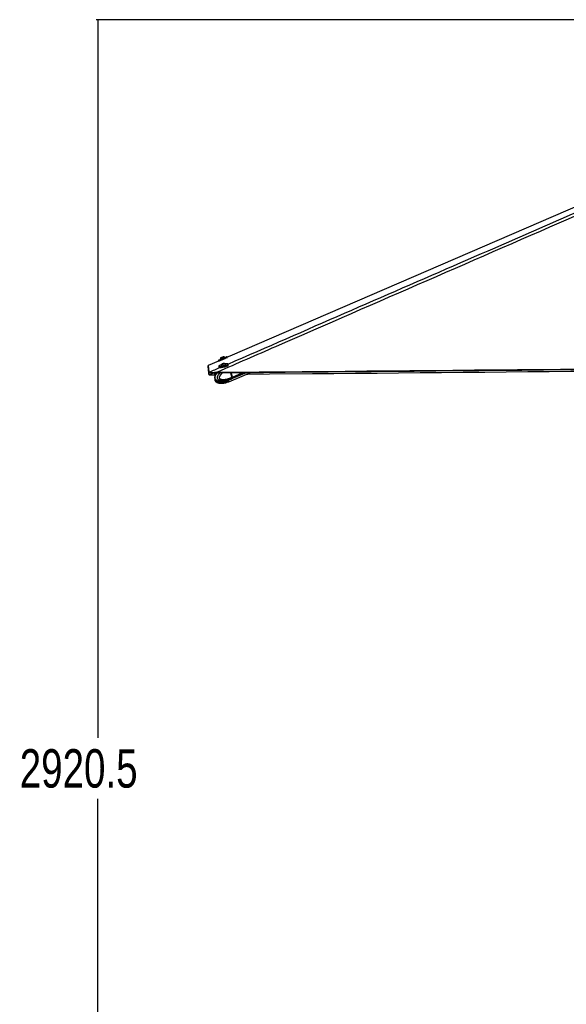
# Paper-space layout '3M DUO Surface Plate' of a CAD drawing. Header units: millimetres. Extents: x 10 to 10348, y 20 to 7979.
# Tile 2 of 117: x 268 to 1335, y 1941 to 3862. Entities that reach past the tile are written whole.
import ezdxf

# ---------------------------------------------------------------- set-up
doc = ezdxf.new("R2010")
doc.units = ezdxf.units.MM
doc.layers.add('COMPONENT_GEOMETRY', color=7, linetype='Continuous')
doc.styles.add('SLDTEXTSTYLE0', font='TXT', dxfattribs={"width": 0.75})
doc.dimstyles.new('SLDDIMSTYLE0', dxfattribs={"dimtxt": 75, "dimasz": 3.302, "dimexe": 0, "dimexo": 0.0625, "dimgap": 18.75, "dimtad": 0, "dimtih": 1, "dimtoh": 1, "dimdec": 1, "dimrnd": 1e-09, "dimzin": 12, "dimdsep": 46, "dimtxsty": 'SLDTEXTSTYLE0', "dimsah": 1, "dimcen": 0.09, "dimadec": 0, "dimazin": 3, "dimtfac": 1, "dimtdec": 1, "dimtofl": 0, "dimtmove": 0, "dimatfit": 3, "dimfxl": 1, "dimfrac": 2, "dimtolj": 1, "dimtzin": 12, "dimarcsym": 0})

# ---------------------------------------------------------------- blocks, each defined once
blk = doc.blocks.new('_D_14')
at = {"layer": 'COMPONENT_GEOMETRY', "color": 7}
for p, q in [((3604.5, 3861.9), (417.3, 3861.9)), ((420.5, 3861.9), (420.5, 2461.2)), ((420.5, 941.4), (420.5, 2342.1)), ((3456, 941.4), (417.3, 941.4))]:
    blk.add_line(p, q, dxfattribs=at)
for points in [[(420.5, 3861.9), (419.9, 3858.6), (421, 3858.6)], [(420.5, 941.4), (421, 944.7), (419.9, 944.7)]]:
    blk.add_solid(points, dxfattribs=at)
at = {"layer": 'COMPONENT_GEOMETRY', "color": 7, "insert": (268.1, 2438.8), "char_height": 75, "attachment_point": 1, "style": 'SLDTEXTSTYLE0'}
blk.add_mtext('2920.5', dxfattribs=at)

psp = doc.layouts.new('3M DUO Surface Plate')

# ---------------------------------------------------------------- linework, layer by layer
at = {"color": 7, "linetype": 'Continuous', "lineweight": 25}
for p, q in [((655.99, 3195.77), (635.71, 3187.01)), ((655.31, 3197.37), (655.99, 3195.77)), ((659.44, 3199.53), (659.59, 3199.19)), ((663.43, 3190.12), (663.97, 3190.57)), ((664.56, 3190.07), (663.43, 3190.12)), ((663.97, 3190.57), (665.63, 3190.98)), ((664.07, 3190.09), (663.97, 3190.57)), ((666.22, 3190.49), (664.56, 3190.07)), ((665.63, 3190.98), (666.75, 3190.94)), ((665.76, 3190.37), (665.63, 3190.98)), ((666.75, 3190.94), (666.22, 3190.49)), ((668.33, 3202.9), (668.19, 3203.25)), ((670.3, 3188.89), (670.22, 3189.25)), ((673.25, 3203.22), (672.62, 3204.71)), ((675.21, 3188.19), (674.85, 3189.86)), ((637.38, 3170.13), (637.44, 3169.95)), ((637.46, 3173.79), (637.39, 3173.96)), ((637.44, 3169.95), (637.78, 3169.16)), ((637.79, 3173), (637.46, 3173.79)), ((652.72, 3173.96), (648.07, 3173.79)), ((648.07, 3173.79), (648.4, 3173)), ((648.4, 3173), (649.28, 3173.01)), ((656.47, 3185.93), (656.82, 3184.25)), ((660.93, 3187.27), (661.01, 3186.9)), ((661.22, 3183.56), (661.23, 3183.51)), ((671.49, 3185.75), (671.48, 3185.76)), ((681.95, 3164.2), (680, 3173.29)), ((680.95, 3160.96), (710.38, 3173.56)), ((680.97, 3157.18), (719.17, 3173.64)), ((683.18, 3164.75), (681.35, 3173.3)), ((683.3, 3164.77), (681.47, 3173.3)), ((637.78, 3169.16), (637.78, 3169.17)), ((650.43, 3169.15), (649.24, 3169.14)), ((669.21, 3155.03), (671.73, 3155.41)), ((672.81, 3158.09), (672.76, 3158.06)), ((676.04, 3159.05), (679.66, 3160.41)), ((676.05, 3155.25), (679.68, 3156.62)), ((679.6, 3160.38), (680.75, 3160.87)), ((679.62, 3156.6), (680.77, 3157.1)), ((681.6, 3161.86), (681.54, 3161.83)), ((682.69, 3162.33), (681.6, 3161.86)), ((681.95, 3164.19), (683.1, 3164.69)), ((681.95, 3164.2), (681.95, 3164.19))]:
    psp.add_line(p, q, dxfattribs=at)
at = {"color": 8, "linetype": 'Continuous', "lineweight": 25}
for p, q in [((683.1, 3164.69), (681.25, 3173.3)), ((682.9, 3162.42), (708.89, 3173.55)), ((683.3, 3164.77), (703.68, 3173.5)), ((667.57, 3154.42), (667.63, 3154.16)), ((668.51, 3153.42), (668.23, 3154.74)), ((669.23, 3155.03), (669.57, 3153.42)), ((672.37, 3154.15), (672.13, 3155.24)), ((673.5, 3158.39), (672.81, 3158.09)), ((673.63, 3155.18), (673.75, 3154.65)), ((676.26, 3159.11), (676.25, 3159.17))]:
    psp.add_line(p, q, dxfattribs=at)
at = {"color": 7, "linetype": 'Continuous', "lineweight": 25, "flags": 128}
for points in [[(1785.63, 3683.64), (1764.86, 3674.67), (1337.44, 3490.08), (678.46, 3205.47), (673.25, 3203.22)], [(655.31, 3197.37), (655.33, 3197.38), (655.62, 3197.5), (656.23, 3197.76), (657.13, 3198.15), (658.3, 3198.64), (659.68, 3199.23), (661.23, 3199.89), (662.88, 3200.59), (664.58, 3201.31), (666.25, 3202.02), (667.83, 3202.69), (669.27, 3203.3), (670.5, 3203.82), (671.48, 3204.24), (672.17, 3204.53), (672.55, 3204.69), (672.62, 3204.71)], [(660.24, 3197.55), (659.34, 3197.17), (658.11, 3196.64), (657.13, 3196.23), (656.44, 3195.94), (656.06, 3195.78), (656.02, 3195.77), (656.3, 3195.89), (656.91, 3196.15), (657.81, 3196.53), (658.98, 3197.03), (660.36, 3197.62), (661.91, 3198.28), (663.57, 3198.98), (665.26, 3199.7), (666.93, 3200.41), (668.52, 3201.08), (669.95, 3201.69), (671.19, 3202.21), (672.17, 3202.63), (672.86, 3202.92), (673.23, 3203.07), (673.28, 3203.09), (672.99, 3202.97), (672.39, 3202.71), (671.48, 3202.32), (670.32, 3201.83), (669.06, 3201.29)], [(657.69, 3187.25), (656.95, 3186.75), (656.54, 3186.29), (656.48, 3185.89), (656.77, 3185.57), (657.4, 3185.34), (658.35, 3185.2), (659.58, 3185.17), (661.05, 3185.25), (662.69, 3185.43), (664.45, 3185.7), (666.25, 3186.05), (668.03, 3186.48), (669.72, 3186.96), (671.25, 3187.48), (672.57, 3188.01), (673.62, 3188.54), (674.37, 3189.04), (674.78, 3189.5), (674.84, 3189.9), (674.55, 3190.22), (673.91, 3190.46), (672.96, 3190.59), (671.73, 3190.62), (670.27, 3190.54), (669, 3190.41)], [(659.44, 3199.53), (659.52, 3199.57), (659.91, 3199.73), (660.58, 3200.02), (661.49, 3200.41), (662.58, 3200.87), (663.76, 3201.37), (664.94, 3201.87), (666.04, 3202.34), (666.97, 3202.73), (667.67, 3203.03), (668.08, 3203.2), (668.19, 3203.25)], [(660.28, 3197.58), (660.32, 3197.59), (660.64, 3197.73), (661.26, 3197.99), (662.13, 3198.36), (663.18, 3198.81), (664.35, 3199.31), (665.54, 3199.81), (666.66, 3200.29), (667.63, 3200.7), (668.38, 3201.02), (668.86, 3201.22), (669.02, 3201.28)], [(660.7, 3202.64), (660.81, 3202.69), (661.22, 3202.87), (661.89, 3203.15), (662.71, 3203.5), (663.56, 3203.86), (664.3, 3204.17), (664.83, 3204.4), (665.07, 3204.5), (665.08, 3204.5)], [(662.1, 3186.89), (663.06, 3186.91), (664.21, 3187.03), (665.46, 3187.24), (666.72, 3187.53), (667.89, 3187.87), (668.9, 3188.24), (669.65, 3188.61), (670.11, 3188.96), (670.22, 3189.25), (670.18, 3189.35)], [(662.18, 3186.52), (663.14, 3186.54), (664.29, 3186.67), (665.54, 3186.88), (666.8, 3187.17), (667.97, 3187.51), (668.97, 3187.88), (669.73, 3188.25), (670.18, 3188.6), (670.3, 3188.89), (670.3, 3188.89)], [(663.35, 3189.84), (664.08, 3189.87), (664.96, 3190), (665.85, 3190.21), (666.64, 3190.47), (667.18, 3190.74), (667.41, 3190.97), (667.29, 3191.14), (666.83, 3191.21), (666.11, 3191.18), (665.23, 3191.05), (664.33, 3190.84), (663.55, 3190.58), (663, 3190.32), (662.77, 3190.08), (662.9, 3189.92), (663.35, 3189.84)], [(635.71, 3187.01), (635.72, 3186.92), (635.78, 3186.53), (635.83, 3186.14), (635.88, 3185.75), (635.98, 3184.98), (636.03, 3184.6), (636.08, 3184.21), (636.13, 3183.83), (636.18, 3183.44), (636.23, 3183.06), (636.28, 3182.67), (636.33, 3182.29), (636.38, 3181.9), (636.43, 3181.52), (636.48, 3181.14), (636.53, 3180.75), (636.58, 3180.37), (636.63, 3179.99), (636.68, 3179.61), (636.73, 3179.23), (636.78, 3178.84), (636.83, 3178.46), (636.92, 3177.7), (636.97, 3177.32), (637.02, 3176.94), (637.07, 3176.56), (637.12, 3176.18), (637.16, 3175.8), (637.21, 3175.42), (637.26, 3175.04), (637.31, 3174.66), (637.35, 3174.31), (637.39, 3173.96)], [(637.38, 3170.13), (637.37, 3170.26), (637.32, 3170.75), (637.27, 3171.24), (637.23, 3171.73), (637.18, 3172.22), (637.13, 3172.71), (637.09, 3173.21), (637.04, 3173.7), (636.99, 3174.19), (636.94, 3174.68), (636.89, 3175.18), (636.85, 3175.67), (636.8, 3176.16), (636.75, 3176.66), (636.7, 3177.15), (636.65, 3177.65), (636.6, 3178.14), (636.51, 3179.13), (636.46, 3179.62), (636.41, 3180.12), (636.36, 3180.62), (636.31, 3181.11), (636.26, 3181.61), (636.21, 3182.11), (636.16, 3182.6), (636.11, 3183.1), (636.06, 3183.6), (636.01, 3184.09), (635.96, 3184.59), (635.91, 3185.09), (635.86, 3185.59), (635.81, 3186.09), (635.71, 3187.01)], [(637.78, 3169.17), (637.76, 3169.29), (637.72, 3169.79), (637.67, 3170.28), (637.62, 3170.77), (637.58, 3171.26), (637.53, 3171.75), (637.48, 3172.25), (637.43, 3172.74), (637.39, 3173.23), (637.34, 3173.72), (637.29, 3174.22), (637.24, 3174.71), (637.2, 3175.2), (637.15, 3175.7), (637.1, 3176.19), (637.05, 3176.69), (637.04, 3176.75)], [(649.28, 3173.01), (659.79, 3173.11), (701.81, 3173.49), (743.84, 3173.87), (785.86, 3174.24), (827.89, 3174.62), (869.91, 3175), (911.94, 3175.38), (953.96, 3175.76), (995.98, 3176.14), (1038.01, 3176.52), (1080.03, 3176.9), (1122.06, 3177.28), (1164.08, 3177.66), (1206.11, 3178.05), (1248.13, 3178.43), (1290.16, 3178.81), (1374.2, 3179.57)], [(652.72, 3173.96), (693.24, 3174.33), (735.26, 3174.71), (777.29, 3175.09), (819.31, 3175.47), (861.34, 3175.85), (903.36, 3176.22), (945.38, 3176.6), (987.41, 3176.98), (1029.43, 3177.36), (1071.46, 3177.74), (1113.48, 3178.12), (1155.51, 3178.51), (1239.56, 3179.27), (1281.58, 3179.65), (1323.6, 3180.03), (1365.63, 3180.41)], [(656.82, 3184.25), (656.83, 3184.22), (657.13, 3183.89), (657.76, 3183.66), (658.71, 3183.53), (659.94, 3183.5), (661.41, 3183.57), (663.05, 3183.75), (664.8, 3184.02), (666.61, 3184.38), (668.39, 3184.81), (670.08, 3185.29), (671.61, 3185.8), (672.93, 3186.34), (673.98, 3186.87), (674.72, 3187.37), (675.14, 3187.83), (675.21, 3188.19)], [(660.94, 3187.37), (661, 3187.15), (661.4, 3186.97), (662.1, 3186.89)], [(661.01, 3186.9), (661.08, 3186.78), (661.48, 3186.61), (662.18, 3186.52)], [(1375.94, 3175.72), (1354.08, 3175.52), (1343.58, 3175.43), (1301.55, 3175.04), (1259.53, 3174.66), (1217.5, 3174.28), (1175.48, 3173.9), (1133.46, 3173.52), (1091.43, 3173.14), (1049.41, 3172.76), (1007.39, 3172.37), (965.36, 3171.99), (923.34, 3171.61), (881.31, 3171.23), (839.29, 3170.85), (755.24, 3170.1), (713.22, 3169.72), (709.99, 3169.69)]]:
    psp.add_lwpolyline(points, dxfattribs=at)
at = {"color": 8, "linetype": 'Continuous', "lineweight": 25, "flags": 128}
for points in [[(637.78, 3169.17), (639.15, 3169.77), (646.47, 3172.97)], [(650.93, 3169.88), (650.62, 3169.74), (649.24, 3169.14)], [(683.18, 3164.75), (683.18, 3164.75), (683.17, 3164.73), (683.16, 3164.72), (683.13, 3164.7), (683.1, 3164.69)]]:
    psp.add_lwpolyline(points, dxfattribs=at)
at = {"color": 7, "linetype": 'Continuous', "lineweight": 25}
for centre, radius, start, end in [((667.23, 3169.29), 20.33, 106.13379, 117.96937), ((664.75, 3199.19), 5.32, 139.5442, 176.34178), ((666.07, 3185.98), 5.32, 126.02046, 164.80001), ((664.75, 3199.19), 5.32, 49.66506, 86.46264), ((666.07, 3185.98), 5.32, 39.37467, 78.15422), ((678.56, 3163.59), 6.86, 227.18785, 288.77795), ((678.77, 3163.68), 6.86, 227.18785, 288.77795), ((678.69, 3165.65), 5.2, 293.36775, 320.33102), ((678.89, 3165.74), 5.2, 293.36775, 320.33102), ((680.42, 3163.93), 2.78, 324.79466, 15.72133), ((680.62, 3164.02), 2.78, 324.79466, 15.72133)]:
    psp.add_arc(centre, radius, start, end, dxfattribs=at)
at = {"color": 8, "linetype": 'Continuous', "lineweight": 25}
for centre, radius, start, end in [((677.41, 3163.09), 6.86, 227.24018, 288.78578), ((677.53, 3165.16), 5.21, 294.11263, 320.25175)]:
    psp.add_arc(centre, radius, start, end, dxfattribs=at)
at = {"color": 7, "linetype": 'Continuous', "lineweight": 25}
for points, knots in [([(1826.58, 3686.89), (1797.46, 3674.02), (1739.22, 3648.28), (1582.76, 3579.63), (1258.95, 3438.12), (926.28, 3293.15), (691.42, 3190.83), (653.18, 3174.16), (652.72, 3173.96)], [0, 0, 0, 0, 0.0747993, 0.1495987, 0.4005222, 0.9023834, 0.9988279, 1, 1, 1, 1]), ([(637.46, 3173.79), (637.51, 3173.75), (637.6, 3173.67), (638.16, 3173.61), (639.04, 3173.58), (640.54, 3173.56), (642.95, 3173.58), (645.75, 3173.65), (647.48, 3173.75), (648.07, 3173.79)], [0, 0, 0, 0, 0.1201192, 0.2401658, 0.3583247, 0.4764299, 0.6867772, 0.8929869, 1, 1, 1, 1]), ([(648.4, 3173), (647.73, 3172.99), (646.38, 3172.97), (644.42, 3172.98), (642.61, 3172.99), (640.64, 3173), (638.87, 3172.99), (637.93, 3172.96), (637.83, 3172.99), (637.79, 3173)], [0, 0, 0, 0, 0.1211846, 0.2422681, 0.3606809, 0.4790137, 0.6812119, 0.878005, 1, 1, 1, 1]), ([(646.69, 3173.07), (646.84, 3172.78), (647.33, 3171.89), (648.52, 3170.96), (649.8, 3170.25), (650.55, 3170.01), (650.85, 3169.91)], [0, 0, 0, 0, 0.18236454, 0.56217911, 0.82119163, 1, 1, 1, 1]), ([(653.23, 3173.05), (652.88, 3172.66), (652.09, 3171.79), (651.01, 3170.25), (650.11, 3168.65), (649.48, 3167.21), (649.03, 3165.94), (648.79, 3164.67), (648.75, 3163.42), (648.94, 3162.25), (649.36, 3161.22), (649.93, 3160.41), (650.62, 3159.65), (651.32, 3159.07), (651.83, 3158.79), (651.99, 3158.7)], [0, 0, 0, 0, 0.1045283, 0.2331547, 0.3544594, 0.4399944, 0.5121887, 0.5853256, 0.6531089, 0.7174618, 0.7800875, 0.8363609, 0.8865391, 0.9636877, 1, 1, 1, 1]), ([(652.42, 3158.46), (652.36, 3158.49), (652.07, 3158.63), (651.43, 3159.04), (650.7, 3159.64), (650.11, 3160.35), (649.73, 3160.93), (649.44, 3161.53), (649.22, 3162.19), (649.07, 3162.92), (649.02, 3163.72), (649.06, 3164.55), (649.17, 3165.29), (649.36, 3166.15), (649.61, 3166.92), (649.96, 3167.81), (650.5, 3168.98), (651.41, 3170.52), (652.45, 3171.93), (653.13, 3172.77), (653.38, 3173.04), (653.39, 3173.05)], [0, 0, 0, 0, 0.0145024, 0.0693961, 0.1601213, 0.2021335, 0.2404956, 0.2796615, 0.3132686, 0.3528726, 0.3938574, 0.4358718, 0.478915, 0.5092613, 0.5746906, 0.6097865, 0.6684097, 0.7937712, 0.9283765, 0.9966116, 1, 1, 1, 1]), ([(637.78, 3169.16), (637.78, 3169.15), (637.79, 3169.14), (637.88, 3169.13), (638.09, 3169.12), (638.35, 3169.12), (638.75, 3169.13), (639.22, 3169.13), (639.87, 3169.13), (640.45, 3169.13), (640.97, 3169.13), (641.66, 3169.13), (642.48, 3169.12), (643.16, 3169.12), (643.78, 3169.11), (644.61, 3169.1), (645.54, 3169.1), (646.82, 3169.1), (647.71, 3169.11), (648.39, 3169.13)], [0, 0, 0, 0, 0.0296533, 0.1044268, 0.1497068, 0.2418932, 0.270704, 0.3435511, 0.4329045, 0.4783542, 0.5031723, 0.5658077, 0.6422906, 0.6810224, 0.7052568, 0.766306, 0.8405657, 0.878053, 1, 1, 1, 1]), ([(649.24, 3169.14), (649.1, 3169.14), (648.82, 3169.13), (648.54, 3169.13), (648.39, 3169.13)], [0, 0, 0, 0, 0.4999853, 1, 1, 1, 1]), ([(649.06, 3162.08), (648.96, 3161.65), (648.78, 3160.83), (648.75, 3159.57), (648.94, 3158.4), (649.36, 3157.37), (649.93, 3156.56), (650.62, 3155.8), (651.37, 3155.19), (651.92, 3154.89), (652.13, 3154.78)], [0, 0, 0, 0, 0.1468298, 0.2829655, 0.4121834, 0.5379193, 0.6507728, 0.7514908, 0.9063883, 1, 1, 1, 1]), ([(672.76, 3158.06), (672.76, 3158.06), (672.32, 3157.81), (671.44, 3157.33), (670.11, 3156.66), (668.99, 3156.14), (667.85, 3155.66), (666.71, 3155.22), (665.32, 3154.74), (664.15, 3154.4), (662.99, 3154.11), (661.91, 3153.87), (660.55, 3153.65), (659.31, 3153.52), (658.13, 3153.47), (657.14, 3153.48), (656.07, 3153.56), (654.86, 3153.75), (653.78, 3154.04), (652.89, 3154.39), (652.42, 3154.59), (652.16, 3154.76), (652.13, 3154.78)], [0, 0, 0, 0, 0.0000018, 0.0668596, 0.1337912, 0.2007742, 0.2346179, 0.3023357, 0.3701661, 0.4381162, 0.4721139, 0.536915, 0.5937205, 0.6668741, 0.7138152, 0.7608528, 0.8079739, 0.8651852, 0.9323721, 0.9613135, 0.994422, 1, 1, 1, 1]), ([(652.41, 3154.66), (652.57, 3154.57), (653.23, 3154.15), (654.31, 3153.76), (656.02, 3153.21), (658.13, 3152.78), (660.72, 3152.54), (663.57, 3152.55), (666.79, 3152.87), (669.19, 3153.23), (670.48, 3153.59), (670.54, 3153.6)], [0, 0, 0, 0, 0.0256049, 0.109081, 0.1656525, 0.2917718, 0.4398659, 0.5855846, 0.7680908, 0.990364, 1, 1, 1, 1]), ([(652.44, 3158.49), (652.58, 3158.4), (653.23, 3157.99), (654.3, 3157.61), (656, 3157.05), (658.1, 3156.62), (660.69, 3156.37), (663.55, 3156.37), (666.77, 3156.68), (669.16, 3157.03), (670.45, 3157.39), (670.5, 3157.4)], [0, 0, 0, 0, 0.0238951, 0.1072523, 0.1639005, 0.2903327, 0.4389152, 0.5851525, 0.7683154, 0.9913922, 1, 1, 1, 1]), ([(667.63, 3154.16), (667.61, 3154.18), (667.59, 3154.21), (667.57, 3154.25), (667.55, 3154.29), (667.55, 3154.34), (667.56, 3154.39), (667.57, 3154.43), (667.6, 3154.48), (667.65, 3154.52), (667.7, 3154.56), (667.75, 3154.59), (667.81, 3154.62), (667.87, 3154.64), (667.92, 3154.66), (667.94, 3154.66), (667.95, 3154.66)], [0, 0, 0, 0, 0.10476475, 0.15754852, 0.20957288, 0.31949581, 0.39802688, 0.47713116, 0.5580928, 0.63971773, 0.74040003, 0.79117433, 0.84112518, 0.94731921, 0.97364806, 1, 1, 1, 1]), ([(667.63, 3154.16), (667.68, 3154.1), (667.89, 3153.88), (668.11, 3153.68), (668.3, 3153.55), (668.4, 3153.48), (668.47, 3153.45), (668.51, 3153.42)], [0, 0, 0, 0, 0.16528881, 0.66407957, 0.74789748, 0.83156459, 1, 1, 1, 1]), ([(670.04, 3155.28), (669.81, 3155.21), (669.46, 3155.1), (669, 3154.96), (668.53, 3154.82), (668.18, 3154.73), (667.95, 3154.66)], [0, 0, 0, 0, 0.33327413, 0.49992538, 0.66654984, 1, 1, 1, 1]), ([(669.57, 3153.42), (669.52, 3153.41), (669.44, 3153.4), (669.34, 3153.39), (669.24, 3153.38), (669.12, 3153.37), (669.01, 3153.37), (668.93, 3153.36), (668.85, 3153.36), (668.77, 3153.37), (668.65, 3153.38), (668.57, 3153.4), (668.53, 3153.42), (668.51, 3153.42)], [0, 0, 0, 0, 0.10556464, 0.1587756, 0.21116949, 0.32216187, 0.42772627, 0.48093659, 0.53333098, 0.64431855, 0.73136401, 0.90906734, 1, 1, 1, 1]), ([(672.37, 3154.15), (672.22, 3154.09), (671.62, 3153.87), (670.93, 3153.67), (670.3, 3153.54), (669.98, 3153.48), (669.74, 3153.44), (669.57, 3153.42)], [0, 0, 0, 0, 0.1652888, 0.6640796, 0.7478975, 0.8315646, 1, 1, 1, 1]), ([(670.04, 3155.28), (670.08, 3155.3), (670.13, 3155.31), (670.22, 3155.33), (670.31, 3155.35), (670.43, 3155.36), (670.55, 3155.37), (670.66, 3155.38), (670.76, 3155.38), (670.9, 3155.38), (671.04, 3155.37), (671.15, 3155.36), (671.27, 3155.35), (671.37, 3155.34), (671.47, 3155.33), (671.5, 3155.32), (671.52, 3155.32)], [0, 0, 0, 0, 0.1001447, 0.1506511, 0.2003247, 0.3058873, 0.406014, 0.4564606, 0.5061688, 0.6110268, 0.716012, 0.7688928, 0.8210283, 0.9308521, 0.9654061, 1, 1, 1, 1]), ([(672.37, 3157.96), (672.22, 3157.91), (671.62, 3157.68), (671, 3157.5), (670.51, 3157.4), (670.5, 3157.4)], [0, 0, 0, 0, 0.2439072, 0.9799441, 1, 1, 1, 1]), ([(674.49, 3155.2), (674.33, 3155.19), (673.67, 3155.15), (672.93, 3155.17), (672.27, 3155.23), (671.94, 3155.26), (671.69, 3155.3), (671.52, 3155.32)], [0, 0, 0, 0, 0.1654003, 0.6642608, 0.7480391, 0.8316752, 1, 1, 1, 1]), ([(672.37, 3157.96), (672.42, 3157.98), (672.49, 3158.01), (672.59, 3158.05), (672.7, 3158.09), (672.82, 3158.14), (672.95, 3158.19), (673.06, 3158.23), (673.18, 3158.28), (673.31, 3158.32), (673.41, 3158.36), (673.5, 3158.39), (673.59, 3158.41), (673.66, 3158.44), (673.72, 3158.45), (673.74, 3158.46), (673.75, 3158.46)], [0, 0, 0, 0, 0.1047648, 0.1575485, 0.2095729, 0.3194958, 0.3980269, 0.4771312, 0.5580928, 0.6397177, 0.7404, 0.7911743, 0.8411252, 0.9473192, 0.9736481, 1, 1, 1, 1]), ([(673.75, 3154.65), (673.63, 3154.61), (673.39, 3154.54), (672.95, 3154.38), (672.6, 3154.24), (672.41, 3154.17), (672.37, 3154.15)], [0, 0, 0, 0, 0.2994697, 0.5988501, 0.9021501, 1, 1, 1, 1]), ([(675.84, 3159.08), (675.61, 3159), (675.26, 3158.89), (674.8, 3158.75), (674.33, 3158.62), (673.98, 3158.52), (673.75, 3158.46)], [0, 0, 0, 0, 0.33327413, 0.49992538, 0.66654984, 1, 1, 1, 1]), ([(675.83, 3155.27), (675.49, 3155.16), (674.79, 3154.94), (674.1, 3154.75), (673.75, 3154.65)], [0, 0, 0, 0, 0.49992549, 1, 1, 1, 1]), ([(674.49, 3155.2), (674.65, 3155.21), (674.96, 3155.23), (675.33, 3155.23), (675.49, 3155.21), (675.55, 3155.2), (675.55, 3155.2)], [0, 0, 0, 0, 0.3187678, 0.637632, 0.9546803, 1, 1, 1, 1]), ([(675.55, 3155.2), (675.6, 3155.19), (675.77, 3155.15), (675.94, 3155.16), (676.06, 3155.2), (676.06, 3155.21)], [0, 0, 0, 0, 0.2367899, 0.9509668, 1, 1, 1, 1]), ([(675.84, 3159.08), (675.87, 3159.09), (675.93, 3159.1), (675.99, 3159.12), (676.05, 3159.14), (676.12, 3159.15), (676.18, 3159.16), (676.21, 3159.17), (676.24, 3159.17), (676.27, 3159.17), (676.29, 3159.16), (676.3, 3159.15), (676.29, 3159.14), (676.28, 3159.13), (676.27, 3159.12), (676.26, 3159.11), (676.26, 3159.11)], [0, 0, 0, 0, 0.1001447, 0.1506511, 0.2003247, 0.3058873, 0.406014, 0.4564606, 0.5061688, 0.6110268, 0.716012, 0.7688928, 0.8210283, 0.9308521, 0.9654061, 1, 1, 1, 1]), ([(676.06, 3159), (676.07, 3159.01), (676.1, 3159.02), (676.17, 3159.05), (676.22, 3159.09), (676.26, 3159.11)], [0, 0, 0, 0, 0.1935253, 0.461227, 1, 1, 1, 1]), ([(681.95, 3164.19), (681.98, 3164.04), (682.04, 3163.71), (682.06, 3163.25), (682.02, 3162.81), (681.92, 3162.44), (681.79, 3162.13), (681.68, 3161.95), (681.61, 3161.87), (681.6, 3161.86)], [0, 0, 0, 0, 0.1727117, 0.3504341, 0.523145, 0.7008597, 0.8420721, 0.9859711, 1, 1, 1, 1]), ([(682.75, 3162.37), (682.83, 3162.48), (683.05, 3162.77), (683.15, 3163.17), (683.21, 3163.41)], [0, 0, 0, 0, 0.38089907, 1, 1, 1, 1]), ([(683.21, 3163.41), (683.21, 3163.43), (683.31, 3163.71), (683.28, 3164.19), (683.2, 3164.62), (683.18, 3164.75)], [0, 0, 0, 0, 0.0582289, 0.7266472, 1, 1, 1, 1])]:
    psp.add_open_spline(points, degree=3, knots=knots, dxfattribs=at)
at = {"color": 8, "linetype": 'Continuous', "lineweight": 25}
for points, knots in [([(674.59, 3190.16), (826.04, 3256.1), (1048.64, 3353.03), (1369.73, 3492.89), (1568.73, 3579.62), (1726.02, 3648.24), (1784.89, 3673.96), (1814.33, 3686.82)], [0, 0, 0, 0, 0.3989988, 0.586473, 0.8456236, 0.9228118, 1, 1, 1, 1]), ([(637.39, 3173.96), (637.85, 3174.16), (645.19, 3177.36), (652.52, 3180.55), (659.4, 3183.54)], [0, 0, 0, 0, 0.0626636, 1, 1, 1, 1]), ([(651.2, 3170.45), (651.1, 3170.48), (650.44, 3170.67), (649.55, 3171.08), (648.6, 3171.69), (648.01, 3172.2), (647.61, 3172.63), (647.44, 3172.92), (647.4, 3172.99)], [0, 0, 0, 0, 0.0624821, 0.4456509, 0.6230852, 0.7851038, 0.9505168, 1, 1, 1, 1]), ([(651.99, 3173.04), (652.17, 3172.98), (652.5, 3172.88), (652.84, 3172.81), (653, 3172.78)], [0, 0, 0, 0, 0.5391257, 1, 1, 1, 1]), ([(681.54, 3161.83), (681.54, 3161.83), (681.02, 3161.58), (679.97, 3161.11), (678.39, 3160.44), (677.06, 3159.93), (675.71, 3159.45), (674.35, 3159.01), (672.71, 3158.54), (671.33, 3158.2), (669.97, 3157.91), (668.7, 3157.68), (667.11, 3157.46), (665.66, 3157.34), (664.28, 3157.29), (663.13, 3157.31), (661.89, 3157.39), (660.49, 3157.58), (659.26, 3157.87), (658.24, 3158.22), (657.51, 3158.54), (656.6, 3159.03), (655.8, 3159.64), (655.16, 3160.35), (654.77, 3160.93), (654.47, 3161.53), (654.24, 3162.19), (654.09, 3162.92), (654.04, 3163.72), (654.1, 3164.55), (654.24, 3165.29), (654.47, 3166.15), (654.77, 3166.92), (655.19, 3167.81), (655.84, 3168.98), (656.93, 3170.52), (658.19, 3171.93), (659.02, 3172.78), (659.34, 3173.07), (659.37, 3173.1)], [0, 0, 0, 0, 0.0000012, 0.0419171, 0.0838793, 0.1258737, 0.1470916, 0.1895468, 0.2320724, 0.2746732, 0.2959877, 0.3366142, 0.372228, 0.4180909, 0.4475203, 0.4770101, 0.5065523, 0.5424204, 0.5845426, 0.6026872, 0.6234443, 0.6443187, 0.6788189, 0.6947949, 0.7093829, 0.7242765, 0.7370563, 0.7521165, 0.7677019, 0.7836787, 0.8000468, 0.8115866, 0.8364674, 0.8498134, 0.872106, 0.9197773, 0.9709638, 0.9969116, 1, 1, 1, 1]), ([(664.36, 3173.15), (664.02, 3172.88), (663.26, 3172.27), (662.11, 3171.24), (661.04, 3170.17), (660.15, 3169.16), (659.41, 3168.23), (658.71, 3167.23), (658.15, 3166.27), (657.73, 3165.36), (657.51, 3164.68), (657.39, 3164.11), (657.36, 3163.74), (657.37, 3163.41), (657.42, 3163.15), (657.51, 3162.89), (657.65, 3162.63), (657.84, 3162.36), (658.08, 3162.1), (658.43, 3161.78), (658.91, 3161.44), (659.51, 3161.11), (660.18, 3160.82), (660.91, 3160.57), (661.72, 3160.36), (662.54, 3160.21), (663.62, 3160.06), (664.95, 3159.98), (666.77, 3160.01), (668.8, 3160.19), (670.82, 3160.51), (672.61, 3160.89), (674.17, 3161.29), (675.73, 3161.75), (677.55, 3162.37), (679.63, 3163.15), (681.17, 3163.85), (681.95, 3164.2)], [0, 0, 0, 0, 0.0324164, 0.0733532, 0.114409, 0.1421623, 0.1699958, 0.1982091, 0.226659, 0.2451153, 0.2638773, 0.2724976, 0.2812859, 0.2870163, 0.292941, 0.2978123, 0.3050367, 0.3124384, 0.321313, 0.3302754, 0.3485915, 0.3664486, 0.3844196, 0.4071292, 0.4299239, 0.4529073, 0.4759328, 0.5200564, 0.5643326, 0.6266527, 0.6891674, 0.7330872, 0.7770501, 0.821129, 0.8652416, 0.9325684, 1, 1, 1, 1]), ([(649.62, 3160.89), (649.6, 3160.82), (649.55, 3160.62), (649.5, 3160.27), (649.48, 3159.9), (649.5, 3159.57), (649.55, 3159.31), (649.64, 3159.05), (649.76, 3158.79), (649.94, 3158.52), (650.16, 3158.26), (650.48, 3157.94), (650.91, 3157.6), (651.45, 3157.27), (652.05, 3156.99), (652.72, 3156.74), (653.44, 3156.53), (654.17, 3156.38), (655.13, 3156.24), (656.32, 3156.16), (657.94, 3156.2), (659.2, 3156.3), (659.98, 3156.45), (660.11, 3156.47)], [0, 0, 0, 0, 0.0128232, 0.0355487, 0.0587169, 0.0738235, 0.0894425, 0.1022847, 0.1213298, 0.1408427, 0.1642385, 0.1878654, 0.2361514, 0.2832273, 0.3306034, 0.3904715, 0.4505643, 0.5111542, 0.5718554, 0.6881765, 0.8048999, 0.9691913, 1, 1, 1, 1])]:
    psp.add_open_spline(points, degree=3, knots=knots, dxfattribs=at)

# ---------------------------------------------------------------- dimensions: what is measured, and where the dimension line sits
at = {"layer": 'COMPONENT_GEOMETRY', "color": 7}
dim = psp.add_linear_dim(base=(420.45, 941.4), p1=(3605.74, 3861.9), p2=(3457.23, 941.4), angle=90, dimstyle='SLDDIMSTYLE0', dxfattribs=at)
dim.commit()
dim.dimension.update_dxf_attribs({"geometry": '_D_14', "text_midpoint": (420.45, 2401.65), "dimtype": 160})

doc.saveas('drawing.dxf')
